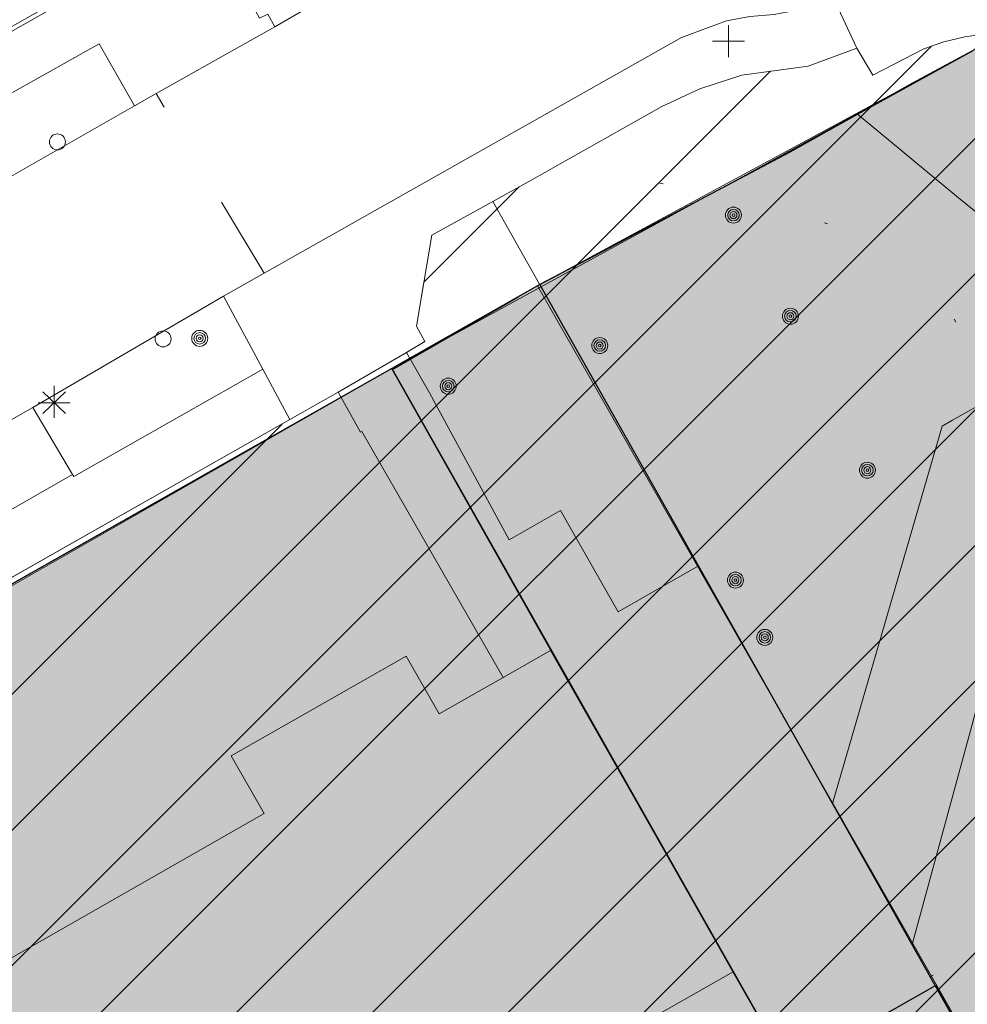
# Model space of a CAD drawing. Header units: metres. Extents: x 3 to 114181, y 112716 to 476231.
# Tile 57 of 90: x 112735 to 112765, y 475557 to 475587. Entities that reach past the tile are written whole.
import ezdxf

# ---------------------------------------------------------------- set-up
doc = ezdxf.new("R2010")
doc.units = ezdxf.units.M
doc.header["$MEASUREMENT"] = 0
doc.linetypes.add('DGN Style 1', pattern=[5.201608, 0.008655, -5.192953])
doc.linetypes.add('DGN Style 5', pattern=[6.058445, 2.596476, -3.461969])
for name, color, linetype, lineweight in [('AR_7_Lfoto_2024_Aalsmeer', 7, 'Continuous', 0), ('Cultuurscheiding BGT', 3, 'DGN Style 1', 0), ('enkel Groen', 7, 'Continuous', 0), ('enkel Verkeer - Verblijfsgebied', 7, 'Continuous', 0), ('enkel Wonen - 1', 3, 'Continuous', 0), ('enkel Wonen - 2', 30, 'Continuous', 0), ('Functie scheiding WGD BGT', 7, 'DGN Style 5', 0), ('GEMEENTEGROND', 9, 'Continuous', 0), ('Hek BGT', 7, 'Continuous', 13), ('Kadasterpercelen', 14, 'Continuous', 13), ('Kant algemeen verharding BGT', 7, 'Continuous', 0), ('MP Grenzen GEO', 3, 'Continuous', 13), ('MP Grenzen Tussen GEO', 3, 'Continuous', 0), ('Onbegroeid terreindeel BGT', 7, 'Continuous', 0), ('Pand BGT', 7, 'Continuous', 13), ('Symbool Boom BGT', 3, 'Continuous', 0), ('Symbool Kolk BGT', 5, 'Continuous', 0), ('Symbool Lichtmast BGT', 7, 'Continuous', 0), ('Symbool Verkeersbordpaal BGT', 7, 'Continuous', 0)]:
    doc.layers.add(name, color=color, linetype=linetype, lineweight=lineweight)

# ---------------------------------------------------------------- blocks, each defined once
blk = doc.blocks.new('CELQ21')
at = {"layer": 'Symbool Lichtmast BGT'}
for p, q in [((0.0354, -0.0336), (-0.0354, 0.0336)), ((0.0354, 0.0336), (-0.0354, -0.0336)), ((-0.0001, 0.0526), (0, -0.0474)), ((-0.05, 0), (0.05, 0))]:
    blk.add_line(p, q, dxfattribs=at)
blk = doc.blocks.new('CELQ30')
at = {"layer": 'Symbool Verkeersbordpaal BGT'}
for p, q in [((0, 0.05), (0, -0.05)), ((-0.05, 0), (0.05, 0))]:
    blk.add_line(p, q, dxfattribs=at)
blk = doc.blocks.new('CELQ24_1')
at = {"layer": 'Symbool Kolk BGT'}
blk.add_circle((0, 0), 0.025, dxfattribs=at)
blk = doc.blocks.new('CELA07')
at = {"layer": 'Symbool Boom BGT'}
for radius in [0.025, 0.018, 0.011, 0.00407]:
    blk.add_circle((0, 0), radius, dxfattribs=at)

msp = doc.modelspace()

# ---------------------------------------------------------------- hatches: boundary and pattern name
at = {"layer": 'enkel Wonen - 1', "linetype": 'Continuous', "lineweight": 13, "extrusion": (-1.9283e-16, -1.08831e-16, -1)}
msp.add_hatch(color=3, dxfattribs=at).paths.add_polyline_path([(-112712.711, 475525.926), (-112755.727, 475550.347), (-112754.731, 475552.112), (-112759.057, 475554.574), (-112746.659, 475576.473), (-112699.57, 475549.551)])
at = {"layer": 'enkel Wonen - 2', "linetype": 'Continuous', "lineweight": 13, "extrusion": (0, 0, -1)}
msp.add_hatch(color=2, dxfattribs=at).paths.add_polyline_path([(-112690.418, 475483.747), (-112740.017, 475511.835), (-112735.204, 475520.297), (-112765.79, 475537.661), (-112767.452, 475534.726), (-112770.497, 475536.451), (-112764.919, 475546.301), (-112764.84, 475546.449), (-112764.815, 475546.5), (-112764.79, 475546.554), (-112764.76, 475546.617), (-112764.728, 475546.693), (-112764.7, 475546.761), (-112764.684, 475546.801), (-112764.666, 475546.849), (-112764.629, 475546.952), (-112764.59, 475547.072), (-112764.558, 475547.185), (-112764.53, 475547.292), (-112764.507, 475547.391), (-112764.476, 475547.552), (-112764.452, 475547.707), (-112764.434, 475547.877), (-112764.423, 475548.043), (-112764.419, 475548.194), (-112764.421, 475548.338), (-112764.426, 475548.458), (-112764.437, 475548.602), (-112764.452, 475548.728), (-112764.471, 475548.857), (-112764.494, 475548.985), (-112764.522, 475549.117), (-112764.562, 475549.27), (-112764.618, 475549.456), (-112764.735, 475549.766), (-112764.851, 475550.012), (-112765.047, 475550.352), (-112765.238, 475550.621), (-112765.454, 475550.878), (-112765.652, 475551.079), (-112765.85, 475551.254), (-112766.018, 475551.384), (-112766.43, 475551.65), (-112766.692, 475551.784), (-112763.644, 475557.185), (-112754.731, 475552.112), (-112755.727, 475550.347), (-112713.581, 475526.42), (-112715.466, 475523.032), (-112679.612, 475502.776)])
at = {"layer": 'GEMEENTEGROND', "linetype": 'Continuous', "lineweight": 30, "extrusion": (0, 0, -1)}
msp.add_hatch(color=9, dxfattribs=at).paths.add_polyline_path([(-112682.58, 475471.222), (-112700.168, 475481.157), (-112715.095, 475489.589), (-112736.601, 475501.738), (-112746.507, 475507.334), (-112758.366, 475514.033), (-112781.039, 475526.841), (-112787.847, 475530.688), (-112787.624, 475533.579), (-112787.585, 475534.078), (-112787.316, 475535.779), (-112786.972, 475537.954), (-112786.656, 475541.688), (-112786.34, 475545.422), (-112786.314, 475545.705), (-112786.003, 475549.063), (-112773.127, 475542.599), (-112765.948, 475556.898), (-112782.034, 475564.974), (-112781.361, 475566.222), (-112780.689, 475567.471), (-112779.029, 475570.55), (-112777.343, 475573.679), (-112776.025, 475576.126), (-112775.246, 475577.507), (-112774.159, 475579.432), (-112773.711, 475580.225), (-112773.164, 475581.104), (-112772.135, 475582.758), (-112771.778, 475583.414), (-112771.358, 475584.032), (-112770.879, 475584.606), (-112770.347, 475585.13), (-112769.766, 475585.599), (-112769.141, 475586.009), (-112768.81, 475586.182), (-112768.479, 475586.355), (-112767.858, 475586.603), (-112767.537, 475586.695), (-112767.216, 475586.786), (-112766.558, 475586.902), (-112765.891, 475586.95), (-112765.518, 475586.938), (-112764.809, 475586.404), (-112762.933, 475585.392), (-112761.207, 475584.422), (-112759.108, 475583.242), (-112756.794, 475582.015), (-112755.196, 475581.168), (-112752.967, 475579.986), (-112751.284, 475579.094), (-112746.659, 475576.473), (-112759.057, 475554.574), (-112763.644, 475557.185), (-112766.692, 475551.784), (-112766.43, 475551.65), (-112766.018, 475551.384), (-112765.85, 475551.254), (-112765.652, 475551.079), (-112765.553, 475550.979), (-112765.454, 475550.878), (-112765.346, 475550.75), (-112765.238, 475550.621), (-112765.047, 475550.352), (-112764.851, 475550.012), (-112764.735, 475549.766), (-112764.618, 475549.456), (-112764.562, 475549.27), (-112764.522, 475549.117), (-112764.482, 475548.921), (-112764.471, 475548.857), (-112764.452, 475548.728), (-112764.437, 475548.602), (-112764.432, 475548.53), (-112764.426, 475548.458), (-112764.423, 475548.398), (-112764.421, 475548.338), (-112764.42, 475548.266), (-112764.419, 475548.194), (-112764.421, 475548.118), (-112764.423, 475548.043), (-112764.434, 475547.877), (-112764.452, 475547.707), (-112764.476, 475547.552), (-112764.519, 475547.342), (-112764.53, 475547.292), (-112764.558, 475547.185), (-112764.59, 475547.072), (-112764.629, 475546.952), (-112764.666, 475546.849), (-112764.7, 475546.761), (-112764.744, 475546.655), (-112764.76, 475546.617), (-112764.79, 475546.554), (-112764.815, 475546.5), (-112764.84, 475546.449), (-112764.88, 475546.375), (-112764.919, 475546.301), (-112764.982, 475546.19), (-112765.045, 475546.079), (-112765.116, 475545.954), (-112765.202, 475545.801), (-112765.385, 475545.478), (-112770.497, 475536.451), (-112773.643, 475538.232), (-112777.092, 475532.141), (-112769.261, 475527.706), (-112765.811, 475533.797), (-112767.452, 475534.726), (-112765.79, 475537.661), (-112735.204, 475520.297), (-112740.017, 475511.835), (-112690.418, 475483.747), (-112679.612, 475502.776), (-112715.466, 475523.032), (-112713.581, 475526.42), (-112712.711, 475525.926), (-112714.109, 475523.414), (-112667.8, 475497.251)])
at = {"layer": 'MP Grenzen GEO', "linetype": 'Continuous', "lineweight": 0}
h = msp.add_hatch(dxfattribs=at)
h.set_pattern_fill('HATCH', color=6, scale=0.1, style=0, pattern_type=2)
h.set_pattern_definition([(45, (112738.5802, 475536.1504), (-2.12132, 2.12132), [])])
h.paths.add_polyline_path([(112699.458, 475549.752), (112705.905, 475553.432), (112708.001, 475554.663), (112712.492, 475557.226), (112725.552, 475564.679), (112727.439, 475565.787), (112743.474, 475574.878), (112744.976, 475575.73), (112747.121, 475576.975), (112747.691, 475577.313), (112747.428, 475577.799), (112747.91, 475580.636), (112749.817, 475581.694), (112751.034, 475582.369), (112755.097, 475584.662), (112756.286, 475585.211), (112757.591, 475585.639), (112759.672, 475585.922), (112761.194, 475586.487), (112761.69, 475585.637), (112763.281, 475586.46), (112763.911, 475586.683), (112764.561, 475586.84), (112765.223, 475586.929), (112765.891, 475586.95), (112766.558, 475586.902), (112767.216, 475586.786), (112767.858, 475586.603), (112768.479, 475586.355), (112769.141, 475586.009), (112769.766, 475585.599), (112770.347, 475585.13), (112770.879, 475584.606), (112771.358, 475584.032), (112771.778, 475583.414), (112772.135, 475582.758), (112773.164, 475581.104), (112773.711, 475580.225), (112774.429, 475578.953), (112775.246, 475577.507), (112776.025, 475576.126), (112771.781, 475573.506), (112773.301, 475572.067), (112774.78, 475570.585), (112776.216, 475569.062), (112777.607, 475567.498), (112778.953, 475565.895), (112780.253, 475564.254), (112782.034, 475564.974), (112783.74, 475560.833), (112784.809, 475556.928), (112785.618, 475552.891), (112786.141, 475547.777), (112786.972, 475537.954), (112787.585, 475534.078), (112781.853, 475530.841), (112779.391, 475529.669), (112765.38, 475523.022), (112767.354, 475518.794), (112758.506, 475513.784), (112746.657, 475507.075), (112736.754, 475501.467), (112715.261, 475489.296), (112710.442, 475486.567), (112709.719, 475487.831), (112682.318, 475472.144), (112668.171, 475497.46), (112670.704, 475498.892), (112695.415, 475512.853), (112699.496, 475515.158), (112700.265, 475515.592), (112714.109, 475523.414)])
at = {"layer": 'Pand BGT', "linetype": 'Continuous', "lineweight": 13}
h = msp.add_hatch(dxfattribs=at)
h.set_pattern_fill('HATCH', color=6, scale=0.1, style=0, pattern_type=2)
h.set_pattern_definition([])
h.paths.add_polyline_path([(112746.659, 475576.473), (112699.57, 475549.551), (112714.109, 475523.414), (112667.8, 475497.251), (112682.58, 475471.222), (112787.847, 475530.688), (112787.585, 475534.078), (112786.972, 475537.954), (112786.34, 475545.422), (112786.003, 475549.063), (112785.618, 475552.891), (112784.809, 475556.928), (112783.74, 475560.833), (112782.034, 475564.974), (112776.025, 475576.126), (112773.711, 475580.225), (112772.135, 475582.758), (112771.778, 475583.414), (112771.358, 475584.032), (112770.879, 475584.606), (112770.347, 475585.13), (112769.766, 475585.599), (112769.141, 475586.009), (112768.479, 475586.355), (112767.858, 475586.603), (112767.216, 475586.786), (112766.411, 475586.928), (112766.224, 475586.926), (112765.891, 475586.95), (112765.518, 475586.938), (112764.809, 475586.404), (112751.284, 475579.094)], flags=17)
h = msp.add_hatch(dxfattribs=at)
h.set_pattern_fill('HATCH', color=6, scale=0.1, style=0, pattern_type=2)
h.set_pattern_definition([])
h.paths.add_polyline_path([(112714.109, 475523.414), (112699.57, 475549.551), (112746.659, 475576.473), (112751.284, 475579.094), (112764.809, 475586.404), (112765.518, 475586.938), (112765.891, 475586.95), (112766.224, 475586.926), (112766.411, 475586.928), (112767.216, 475586.786), (112767.858, 475586.603), (112768.479, 475586.355), (112769.141, 475586.009), (112769.766, 475585.599), (112770.347, 475585.13), (112770.879, 475584.606), (112771.358, 475584.032), (112771.778, 475583.414), (112772.135, 475582.758), (112773.711, 475580.225), (112776.025, 475576.126), (112782.034, 475564.974), (112783.74, 475560.833), (112784.809, 475556.928), (112785.618, 475552.891), (112786.003, 475549.063), (112786.34, 475545.422), (112786.972, 475537.954), (112787.585, 475534.078), (112787.847, 475530.688), (112682.58, 475471.222), (112667.8, 475497.251)], flags=17)

# ---------------------------------------------------------------- linework, layer by layer
at = {"layer": 'AR_7_Lfoto_2024_Aalsmeer', "color": 6, "lineweight": 13}
msp.add_line((112751.613, 475567.658), (112769.452, 475536.301), dxfattribs=at)
at = {"layer": 'Cultuurscheiding BGT', "flags": 128}
for points in [[(112768.71, 475578.822), (112767.856, 475578.384), (112764.781, 475577.07), (112763.44, 475579.359), (112761.665, 475580.659), (112754.566, 475582.384), (112751.034, 475582.369)], [(112763.483, 475557.471), (112772.312, 475561.042), (112777.046, 475562.957), (112780.253, 475564.254)]]:
    msp.add_lwpolyline(points, dxfattribs=at)
at = {"layer": 'enkel Groen', "color": 9, "linetype": 'Continuous', "lineweight": 30}
for p, q in [((112761.207, 475584.422), (112764.809, 475586.404)), ((112761.207, 475584.422), (112764.809, 475586.404)), ((112761.207, 475584.422), (112764.809, 475586.404)), ((112761.207, 475584.422), (112764.809, 475586.404)), ((112761.207, 475584.422), (112764.809, 475586.404)), ((112761.207, 475584.422), (112764.809, 475586.404)), ((112761.207, 475584.422), (112764.809, 475586.404)), ((112761.207, 475584.422), (112764.809, 475586.404)), ((112759.108, 475583.242), (112761.207, 475584.422)), ((112759.108, 475583.242), (112761.207, 475584.422)), ((112759.108, 475583.242), (112761.207, 475584.422)), ((112759.108, 475583.242), (112761.207, 475584.422)), ((112759.108, 475583.242), (112761.207, 475584.422)), ((112759.108, 475583.242), (112761.207, 475584.422)), ((112759.108, 475583.242), (112761.207, 475584.422)), ((112759.108, 475583.242), (112761.207, 475584.422)), ((112751.284, 475579.094), (112759.108, 475583.242)), ((112751.284, 475579.094), (112759.108, 475583.242)), ((112751.284, 475579.094), (112759.108, 475583.242)), ((112751.284, 475579.094), (112759.108, 475583.242)), ((112751.284, 475579.094), (112759.108, 475583.242)), ((112751.284, 475579.094), (112759.108, 475583.242)), ((112751.284, 475579.094), (112759.108, 475583.242)), ((112751.284, 475579.094), (112759.108, 475583.242)), ((112764.475, 475555.713), (112751.284, 475579.094)), ((112764.475, 475555.713), (112751.284, 475579.094)), ((112764.475, 475555.713), (112751.284, 475579.094)), ((112764.475, 475555.713), (112751.284, 475579.094)), ((112764.475, 475555.713), (112751.284, 475579.094)), ((112764.475, 475555.713), (112751.284, 475579.094)), ((112764.475, 475555.713), (112751.284, 475579.094)), ((112764.475, 475555.713), (112751.284, 475579.094))]:
    msp.add_line(p, q, dxfattribs=at)
at = {"layer": 'enkel Verkeer - Verblijfsgebied', "color": 9, "linetype": 'Continuous', "lineweight": 30}
for p, q in [((112751.211, 475579.055), (112746.659, 475576.473)), ((112751.211, 475579.055), (112746.659, 475576.473)), ((112751.211, 475579.055), (112746.659, 475576.473)), ((112751.211, 475579.055), (112746.659, 475576.473)), ((112751.211, 475579.055), (112746.659, 475576.473)), ((112751.211, 475579.055), (112746.659, 475576.473)), ((112751.211, 475579.055), (112746.659, 475576.473)), ((112751.211, 475579.055), (112746.659, 475576.473)), ((112751.284, 475579.094), (112751.211, 475579.055)), ((112751.284, 475579.094), (112751.211, 475579.055)), ((112751.284, 475579.094), (112751.211, 475579.055)), ((112751.284, 475579.094), (112751.211, 475579.055)), ((112751.284, 475579.094), (112751.211, 475579.055)), ((112751.284, 475579.094), (112751.211, 475579.055)), ((112751.284, 475579.094), (112751.211, 475579.055)), ((112751.284, 475579.094), (112751.211, 475579.055)), ((112764.475, 475555.713), (112751.284, 475579.094)), ((112764.475, 475555.713), (112751.284, 475579.094)), ((112764.475, 475555.713), (112751.284, 475579.094)), ((112764.475, 475555.713), (112751.284, 475579.094)), ((112764.475, 475555.713), (112751.284, 475579.094)), ((112764.475, 475555.713), (112751.284, 475579.094)), ((112764.475, 475555.713), (112751.284, 475579.094)), ((112764.475, 475555.713), (112751.284, 475579.094)), ((112746.659, 475576.473), (112751.484, 475567.932)), ((112746.659, 475576.473), (112751.484, 475567.932)), ((112746.659, 475576.473), (112751.484, 475567.932)), ((112746.659, 475576.473), (112751.484, 475567.932)), ((112746.659, 475576.473), (112751.484, 475567.932)), ((112746.659, 475576.473), (112751.484, 475567.932)), ((112746.659, 475576.473), (112751.484, 475567.932)), ((112746.659, 475576.473), (112751.484, 475567.932)), ((112751.484, 475567.932), (112757.326, 475557.616)), ((112751.484, 475567.932), (112757.326, 475557.616)), ((112751.484, 475567.932), (112757.326, 475557.616)), ((112751.484, 475567.932), (112757.326, 475557.616)), ((112751.484, 475567.932), (112757.326, 475557.616)), ((112751.484, 475567.932), (112757.326, 475557.616)), ((112751.484, 475567.932), (112757.326, 475557.616)), ((112751.484, 475567.932), (112757.326, 475557.616)), ((112757.326, 475557.616), (112759.887, 475553.115)), ((112757.326, 475557.616), (112759.887, 475553.115)), ((112757.326, 475557.616), (112759.887, 475553.115)), ((112757.326, 475557.616), (112759.887, 475553.115)), ((112757.326, 475557.616), (112759.887, 475553.115)), ((112757.326, 475557.616), (112759.887, 475553.115)), ((112757.326, 475557.616), (112759.887, 475553.115)), ((112757.326, 475557.616), (112759.887, 475553.115))]:
    msp.add_line(p, q, dxfattribs=at)
at = {"layer": 'enkel Wonen - 1', "color": 7, "linetype": 'Continuous', "lineweight": 30}
for p, q in [((112746.659, 475576.473), (112729.259, 475566.6)), ((112751.484, 475567.932), (112746.659, 475576.473)), ((112757.326, 475557.616), (112751.484, 475567.932)), ((112759.887, 475553.115), (112757.326, 475557.616))]:
    msp.add_line(p, q, dxfattribs=at)
at = {"layer": 'enkel Wonen - 2', "color": 2, "linetype": 'Continuous', "lineweight": 13, "transparency": 33554610, "flags": 128}
msp.add_lwpolyline([(112766.692, 475551.784), (112763.644, 475557.185), (112754.731, 475552.112)], dxfattribs=at)
at = {"layer": 'Functie scheiding WGD BGT', "flags": 128}
for points in [[(112760.454, 475588.062), (112761.194, 475586.487)], [(112742.672, 475579.451), (112739.289, 475585.063)], [(112747.121, 475576.975), (112747.691, 475577.313), (112747.428, 475577.799), (112747.91, 475580.636), (112749.817, 475581.694)], [(112743.474, 475574.878), (112742.622, 475576.453)]]:
    msp.add_lwpolyline(points, dxfattribs=at)
at = {"layer": 'GEMEENTEGROND', "color": 7, "lineweight": 30}
for p, q in [((112761.207, 475584.422), (112764.809, 475586.404)), ((112761.207, 475584.422), (112764.809, 475586.404)), ((112761.207, 475584.422), (112764.809, 475586.404)), ((112761.207, 475584.422), (112764.809, 475586.404)), ((112759.108, 475583.242), (112761.207, 475584.422)), ((112759.108, 475583.242), (112761.207, 475584.422)), ((112759.108, 475583.242), (112761.207, 475584.422)), ((112759.108, 475583.242), (112761.207, 475584.422)), ((112751.284, 475579.094), (112759.108, 475583.242)), ((112751.284, 475579.094), (112759.108, 475583.242)), ((112751.284, 475579.094), (112759.108, 475583.242)), ((112751.284, 475579.094), (112759.108, 475583.242)), ((112751.211, 475579.055), (112746.659, 475576.473)), ((112751.211, 475579.055), (112746.659, 475576.473)), ((112751.211, 475579.055), (112746.659, 475576.473)), ((112751.211, 475579.055), (112746.659, 475576.473)), ((112751.284, 475579.094), (112751.211, 475579.055)), ((112751.284, 475579.094), (112751.211, 475579.055)), ((112751.284, 475579.094), (112751.211, 475579.055)), ((112751.284, 475579.094), (112751.211, 475579.055)), ((112746.676, 475576.443), (112750.614, 475578.716)), ((112746.659, 475576.473), (112751.484, 475567.932)), ((112746.659, 475576.473), (112751.484, 475567.932)), ((112746.659, 475576.473), (112751.484, 475567.932)), ((112746.659, 475576.473), (112751.484, 475567.932)), ((112751.484, 475567.932), (112757.326, 475557.616)), ((112751.484, 475567.932), (112757.326, 475557.616)), ((112751.484, 475567.932), (112757.326, 475557.616)), ((112751.484, 475567.932), (112757.326, 475557.616)), ((112757.326, 475557.616), (112759.887, 475553.115)), ((112757.326, 475557.616), (112759.887, 475553.115)), ((112757.326, 475557.616), (112759.887, 475553.115)), ((112757.326, 475557.616), (112759.887, 475553.115))]:
    msp.add_line(p, q, dxfattribs=at)
at = {"layer": 'GEMEENTEGROND', "flags": 128}
msp.add_lwpolyline([(112759.887, 475553.115), (112746.659, 475576.473), (112764.809, 475586.404)], dxfattribs=at)
at = {"layer": 'GEMEENTEGROND', "color": 8, "linetype": 'Continuous', "lineweight": 30, "transparency": 33554610, "flags": 128}
msp.add_lwpolyline([(112764.809, 475586.404), (112762.933, 475585.392), (112761.207, 475584.422), (112759.108, 475583.242), (112756.794, 475582.015), (112755.196, 475581.168), (112752.967, 475579.986), (112751.284, 475579.094), (112746.659, 475576.473), (112759.057, 475554.574), (112763.644, 475557.185), (112766.692, 475551.784)], dxfattribs=at)
at = {"layer": 'Hek BGT', "flags": 128}
for points in [[(112747.691, 475577.313), (112747.121, 475576.975), (112747.835, 475575.714)], [(112745.677, 475574.478), (112744.976, 475575.73), (112743.474, 475574.878), (112727.439, 475565.787), (112728.166, 475564.509)]]:
    msp.add_lwpolyline(points, dxfattribs=at)
at = {"layer": 'Kadasterpercelen', "linetype": 'Continuous', "flags": 128}
for points in [[(112723.456, 475580.74), (112741.009, 475590.702), (112726.035, 475616.999), (112719.734, 475613.421), (112712.256, 475609.174), (112708.615, 475607.106)], [(112761.207, 475584.422), (112759.108, 475583.242), (112751.211, 475579.055), (112779.391, 475529.669), (112787.941, 475533.738), (112787.85, 475541.354), (112787.589, 475547.938), (112787.104, 475552.765), (112786.389, 475556.204), (112784.785, 475561.184), (112781.092, 475566.407), (112778.361, 475569.702), (112773.791, 475574.181), (112764.363, 475581.805)], [(112710.272, 475486.865), (112715.095, 475489.589), (112736.601, 475501.738), (112746.507, 475507.334), (112758.366, 475514.033), (112767.237, 475519.044), (112765.38, 475523.022), (112779.391, 475529.669), (112751.211, 475579.055), (112729.259, 475566.6), (112722.868, 475562.93), (112710.588, 475555.894), (112706.302, 475553.31), (112699.57, 475549.551), (112714.109, 475523.414), (112700.265, 475515.592), (112699.496, 475515.158), (112695.415, 475512.853)]]:
    msp.add_lwpolyline(points, close=True, dxfattribs=at)
for points in [[(112652.4, 475540.294), (112661.266, 475545.389), (112664.582, 475547.295), (112669.13, 475549.927), (112677.201, 475554.598), (112685.314, 475559.292), (112693.437, 475563.867), (112702.253, 475568.805), (112711.106, 475573.597), (112723.456, 475580.74), (112741.009, 475590.702)], [(112768.83, 475589.437), (112764.809, 475586.404), (112762.933, 475585.392), (112761.207, 475584.422), (112759.108, 475583.242), (112751.211, 475579.055), (112729.259, 475566.6), (112722.868, 475562.93), (112710.588, 475555.894), (112706.302, 475553.31), (112699.57, 475549.551), (112694.804, 475546.877), (112684.803, 475540.877), (112655.895, 475524.836), (112638.766, 475515.143)], [(112768.83, 475589.437), (112764.809, 475586.404), (112762.933, 475585.392), (112761.207, 475584.422), (112764.363, 475581.805), (112773.791, 475574.181), (112778.361, 475569.702), (112781.092, 475566.407), (112784.785, 475561.184), (112786.389, 475556.204), (112787.104, 475552.765), (112787.589, 475547.938), (112787.85, 475541.354), (112787.941, 475533.738), (112787.92, 475532.439), (112787.884, 475530.709), (112787.879, 475530.459), (112788.187, 475526.287)]]:
    msp.add_lwpolyline(points, dxfattribs=at)
at = {"layer": 'Kant algemeen verharding BGT', "flags": 128}
for points in [[(112761.985, 475600.067), (112762.451, 475600.398), (112761.408, 475602.164), (112740.763, 475590.384), (112737.103, 475588.344), (112728.232, 475583.305), (112722.662, 475580.128), (112719.892, 475578.569), (112719.982, 475578.456), (112711.129, 475573.431), (112710.991, 475573.659), (112707.552, 475571.704), (112698.228, 475566.368), (112658.012, 475543.416), (112620.371, 475521.923), (112617.861, 475525.154)], [(112741.733, 475588.884), (112742.521, 475587.417), (112742.783, 475587.551), (112743.006, 475587.154), (112762.776, 475598.61), (112761.985, 475600.067), (112761.422, 475599.773), (112750.161, 475593.517), (112749.451, 475593.831), (112749.279, 475593.907), (112747.196, 475592.714), (112747.511, 475592.162), (112745.088, 475590.78), (112744.775, 475591.328), (112744.495, 475591.168), (112743.213, 475590.434), (112743.48, 475589.899), (112741.733, 475588.884)], [(112742.672, 475579.451), (112755.711, 475586.814), (112757.118, 475587.337), (112757.846, 475587.476), (112758.607, 475587.533), (112759.479, 475587.703), (112760.403, 475588.036), (112760.454, 475588.062)], [(112739.289, 475585.063), (112743.006, 475587.154)], [(112773.164, 475581.104), (112772.135, 475582.758), (112771.778, 475583.414), (112771.358, 475584.032), (112770.879, 475584.606), (112770.347, 475585.13), (112769.766, 475585.599), (112769.141, 475586.009), (112768.479, 475586.355), (112767.858, 475586.603), (112767.216, 475586.786), (112766.558, 475586.902), (112765.891, 475586.95), (112765.223, 475586.929), (112764.561, 475586.84), (112763.911, 475586.683), (112763.281, 475586.46), (112761.69, 475585.637), (112761.194, 475586.487), (112759.672, 475585.922), (112757.591, 475585.639), (112756.286, 475585.211), (112755.097, 475584.662), (112751.034, 475582.369)], [(112705.225, 475565.606), (112705.351, 475565.723), (112705.432, 475565.875), (112705.458, 475566.045), (112705.426, 475566.214), (112705.341, 475566.363), (112704.734, 475567.387), (112704.687, 475567.561), (112704.709, 475567.739), (112704.796, 475567.897), (112704.936, 475568.01), (112708.284, 475569.92), (112711.152, 475571.556), (112720.704, 475577.004), (112724.277, 475579.043), (112724.28, 475579.136), (112726.121, 475580.162), (112726.16, 475580.104), (112732.855, 475583.931), (112732.824, 475583.99), (112737.516, 475586.622), (112738.613, 475584.683)], [(112739.289, 475585.063), (112738.613, 475584.683), (112733.935, 475582.02), (112727.296, 475578.228), (112725.368, 475577.131), (112721.816, 475575.099), (112712.283, 475569.644), (112709.443, 475568.019), (112705.225, 475565.606), (112692.484, 475558.348), (112682.873, 475552.872), (112676.566, 475549.232), (112674.408, 475547.999), (112673.942, 475547.733), (112665.635, 475542.994), (112659.424, 475539.451), (112647.403, 475532.593)], [(112751.034, 475582.369), (112749.817, 475581.694), (112756.245, 475570.3)], [(112706.896, 475558.999), (112711.971, 475561.906), (112717.69, 475565.142), (112721.109, 475567.087), (112726.758, 475570.297), (112726.751, 475570.3), (112729.765, 475572.026), (112735.443, 475575.256), (112741.392, 475578.728), (112742.672, 475579.451)], [(112741.392, 475578.728), (112742.622, 475576.453)], [(112760.434, 475562.875), (112762.92, 475571.441), (112763.858, 475574.675), (112764.18, 475574.856), (112769.364, 475577.776)], [(112743.474, 475574.878), (112744.976, 475575.73), (112747.121, 475576.975)], [(112747.121, 475576.975), (112747.835, 475575.714), (112750.32, 475571.122), (112751.928, 475572.039), (112753.734, 475568.864), (112756.245, 475570.3)], [(112742.622, 475576.453), (112736.717, 475573.093), (112736.678, 475573.159), (112731.007, 475569.92)], [(112736.678, 475573.159), (112735.443, 475575.256)], [(112727.439, 475565.787), (112743.474, 475574.878)], [(112767.412, 475572.976), (112766.776, 475572.608), (112762.921, 475558.466)], [(112760.434, 475562.875), (112761.205, 475561.509), (112762.921, 475558.466)]]:
    msp.add_lwpolyline(points, dxfattribs=at)
at = {"layer": 'MP Grenzen GEO', "color": 6, "lineweight": 0}
msp.add_line((112727.439, 475565.787), (112743.474, 475574.878), dxfattribs=at)
at = {"layer": 'MP Grenzen GEO', "color": 6, "lineweight": 0, "flags": 128}
for points in [[(112727.439, 475565.787), (112743.474, 475574.878), (112744.976, 475575.73), (112747.121, 475576.975), (112747.691, 475577.313), (112747.428, 475577.799), (112747.91, 475580.636), (112749.817, 475581.694), (112751.034, 475582.369), (112755.097, 475584.662), (112756.286, 475585.211), (112757.591, 475585.639), (112759.672, 475585.922), (112761.194, 475586.487), (112761.69, 475585.637), (112763.281, 475586.46), (112763.911, 475586.683), (112764.561, 475586.84), (112765.223, 475586.929)], [(112761.194, 475586.487), (112761.69, 475585.637), (112763.281, 475586.46), (112763.911, 475586.683), (112764.561, 475586.84), (112765.223, 475586.929), (112765.891, 475586.95), (112766.558, 475586.902), (112767.216, 475586.786), (112767.858, 475586.603), (112768.479, 475586.355), (112769.141, 475586.009), (112769.766, 475585.599), (112770.347, 475585.13), (112770.879, 475584.606), (112771.358, 475584.032), (112771.778, 475583.414), (112772.135, 475582.758), (112773.164, 475581.104), (112773.711, 475580.225)], [(112749.817, 475581.694), (112751.034, 475582.369), (112755.097, 475584.662), (112756.286, 475585.211), (112757.591, 475585.639), (112759.672, 475585.922), (112761.194, 475586.487)], [(112747.121, 475576.975), (112747.691, 475577.313), (112747.428, 475577.799), (112747.91, 475580.636), (112749.817, 475581.694)], [(112743.474, 475574.878), (112744.976, 475575.73), (112747.121, 475576.975)]]:
    msp.add_lwpolyline(points, dxfattribs=at)
at = {"layer": 'MP Grenzen Tussen GEO', "flags": 128}
msp.add_lwpolyline([(112727.439, 475565.787), (112743.474, 475574.878), (112744.976, 475575.73), (112747.121, 475576.975), (112747.691, 475577.313), (112747.428, 475577.799), (112747.91, 475580.636), (112749.817, 475581.694), (112751.034, 475582.369), (112755.097, 475584.662), (112756.286, 475585.211), (112757.591, 475585.639), (112759.672, 475585.922), (112761.194, 475586.487), (112761.69, 475585.637), (112763.281, 475586.46), (112763.911, 475586.683), (112764.561, 475586.84), (112765.223, 475586.929)], dxfattribs=at)
at = {"layer": 'Onbegroeid terreindeel BGT', "flags": 128}
for points in [[(112744.976, 475575.73), (112745.677, 475574.478), (112745.72, 475574.505), (112750.14, 475566.818)], [(112756.245, 475570.3), (112757.096, 475568.792), (112760.434, 475562.875)], [(112762.921, 475558.466), (112763.483, 475557.471)], [(112766.899, 475550.352), (112767.347, 475550.622), (112763.483, 475557.471)]]:
    msp.add_lwpolyline(points, dxfattribs=at)
at = {"layer": 'Pand BGT', "color": 7, "linetype": 'Continuous', "lineweight": 13, "flags": 128}
msp.add_lwpolyline([(112764.809, 475586.404), (112751.284, 475579.094), (112746.659, 475576.473), (112699.57, 475549.551)], dxfattribs=at)
msp.add_lwpolyline([(112764.809, 475586.404), (112751.284, 475579.094), (112746.659, 475576.473), (112699.57, 475549.551)], dxfattribs=at)
at = {"layer": 'Pand BGT', "flags": 128}
for points in [[(112721.106, 475537.049), (112734.699, 475544.768), (112735.948, 475542.568), (112741.146, 475545.519), (112739.897, 475547.72), (112757.326, 475557.616), (112751.613, 475567.658), (112750.14, 475566.818)], [(112750.14, 475566.818), (112748.14, 475565.678), (112747.11, 475567.485), (112741.636, 475564.365), (112742.666, 475562.56), (112733.449, 475557.303), (112732.739, 475558.652), (112731.964, 475558.211), (112731.743, 475558.085)]]:
    msp.add_lwpolyline(points, dxfattribs=at)
at = {"layer": 'Pand BGT', "color": 7, "linetype": 'Continuous', "lineweight": 0, "flags": 128}
for points in [[(112721.106, 475537.049), (112734.699, 475544.768), (112735.948, 475542.568), (112741.146, 475545.519), (112739.897, 475547.72), (112757.326, 475557.616), (112751.613, 475567.658), (112750.14, 475566.818)], [(112750.14, 475566.818), (112748.14, 475565.678), (112747.11, 475567.485), (112741.636, 475564.365), (112742.666, 475562.56), (112733.449, 475557.303), (112732.739, 475558.652), (112731.964, 475558.211), (112731.743, 475558.085)]]:
    msp.add_lwpolyline(points, dxfattribs=at)

# ---------------------------------------------------------------- block references
at = {"layer": 'Symbool Boom BGT', "xscale": 10, "yscale": 10, "zscale": 10}
for p in [(112757.334, 475581.266), (112759.113, 475578.107), (112740.653, 475577.415), (112753.155, 475577.19), (112748.421, 475575.92), (112761.519, 475573.294), (112757.394, 475569.857), (112758.313, 475568.069)]:
    msp.add_blockref('CELA07', p, dxfattribs=at)
at = {"layer": 'Symbool Kolk BGT', "xscale": 10, "yscale": 10, "zscale": 10}
for p in [(112736.205, 475583.554), (112739.51, 475577.397)]:
    msp.add_blockref('CELQ24_1', p, dxfattribs=at)
at = {"layer": 'Symbool Lichtmast BGT', "xscale": 10, "yscale": 10, "zscale": 10}
msp.add_blockref('CELQ21', (112736.108, 475575.403), dxfattribs=at)
at = {"layer": 'Symbool Verkeersbordpaal BGT', "xscale": 10, "yscale": 10, "zscale": 10}
msp.add_blockref('CELQ30', (112757.181, 475586.708), dxfattribs=at)

doc.saveas('drawing.dxf')
